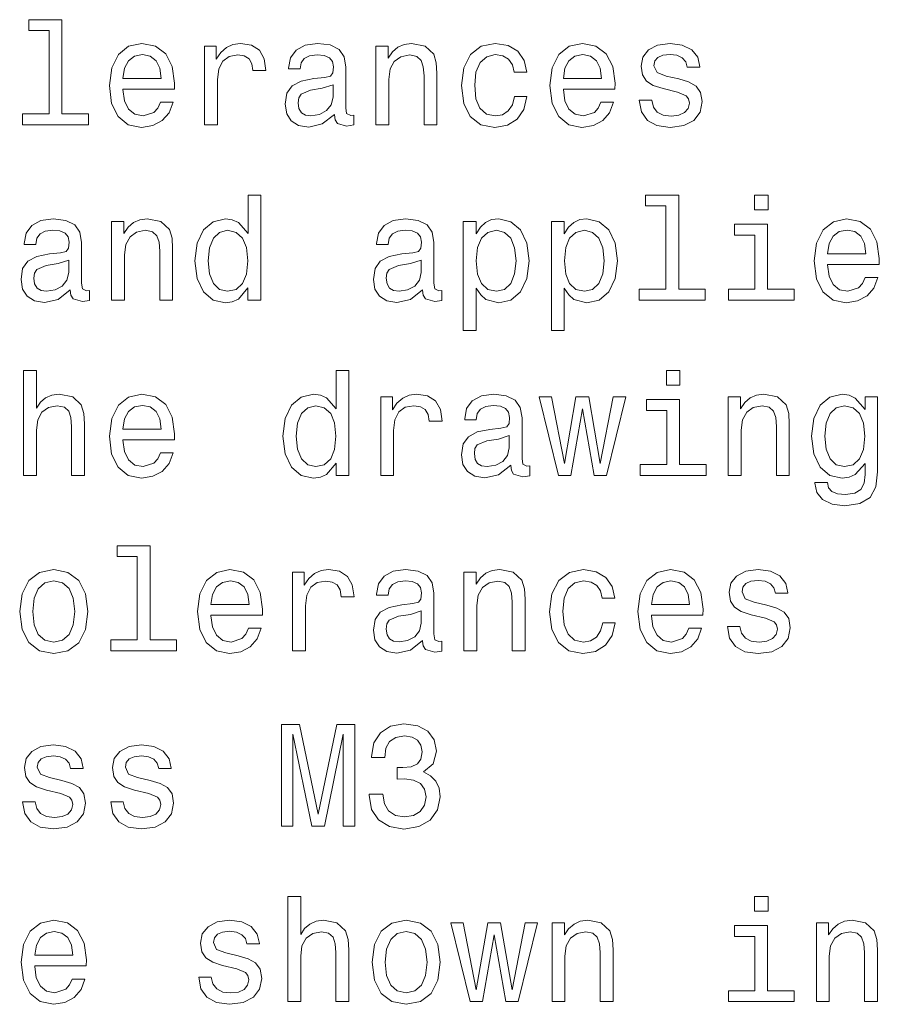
# Model space of a CAD drawing. Extents: x 0 to 420, y 0 to 297.
# Tile 18 of 28: x 268 to 285, y 25 to 44. Entities that reach past the tile are written whole.
import ezdxf

# ---------------------------------------------------------------- set-up
doc = ezdxf.new("R2010")
doc.units = 0

msp = doc.modelspace()

# ---------------------------------------------------------------- linework, layer by layer
at = {"color": 7, "lineweight": 13}
for points in [[(268.61673, 43.830692), (268.61673, 42.188042), (268.095093, 42.188042), (268.095093, 41.974785), (269.389069, 41.974785), (269.389069, 42.188042), (268.870331, 42.188042), (268.870331, 44.043949), (268.219025, 44.043949), (268.219025, 43.830692)], [(270.069183, 42.675072), (271.083588, 42.675072), (271.086456, 42.793228), (271.040344, 43.124641), (270.913544, 43.372478), (270.711823, 43.522335), (270.443817, 43.577091), (270.18158, 43.519455), (269.979828, 43.35807), (269.850159, 43.095821), (269.804047, 42.75), (269.84726, 42.395535), (269.976959, 42.136169), (270.175812, 41.974785), (270.435181, 41.920029), (270.659943, 41.957493), (270.844391, 42.055477), (270.979828, 42.211098), (271.057648, 42.418591), (270.806915, 42.418591), (270.755066, 42.303314), (270.680115, 42.216858), (270.466858, 42.147694), (270.302612, 42.179398), (270.17868, 42.280262), (270.097992, 42.444527), (270.069183, 42.666428)], [(271.677246, 41.974785), (271.930847, 41.974785), (271.930847, 42.859512), (271.956787, 43.072769), (272.034607, 43.225506), (272.161377, 43.317726), (272.331421, 43.349426), (272.458221, 43.32925), (272.553314, 43.271614), (272.610962, 43.173634), (272.631134, 43.041069), (272.887634, 43.041069), (272.853027, 43.274498), (272.757935, 43.441643), (272.599426, 43.542507), (272.383301, 43.577091), (272.236328, 43.554035), (272.109528, 43.496399), (271.997131, 43.398415), (271.907776, 43.26585), (271.907776, 43.522335), (271.677246, 43.522335)], [(274.236328, 42.176514), (274.236328, 42.16787), (274.250732, 42.069885), (274.293945, 42.000721), (274.475525, 41.945965), (274.61673, 41.969021), (274.61673, 42.164986), (274.556213, 42.156342), (274.475525, 42.193806), (274.461121, 42.309078), (274.461121, 43.110233), (274.426514, 43.314842), (274.325653, 43.458935), (274.149872, 43.545391), (273.902039, 43.577091), (273.659943, 43.542507), (273.481262, 43.444527), (273.368896, 43.291786), (273.331421, 43.090057), (273.331421, 43.072769), (273.559082, 43.072769), (273.579254, 43.193806), (273.64267, 43.280262), (273.746399, 43.332134), (273.893372, 43.352306), (274.034607, 43.337898), (274.135468, 43.29467), (274.195984, 43.219742), (274.216156, 43.115993), (274.20462, 42.994957), (274.158508, 42.934441), (274.043243, 42.905621), (273.827087, 42.882565), (273.579254, 42.830692), (273.403473, 42.738472), (273.299713, 42.594383), (273.268005, 42.381126), (273.296844, 42.190922), (273.386169, 42.049713), (273.530273, 41.960377), (273.729126, 41.928677), (273.997131, 41.989193)], [(275.05188, 41.974785), (275.305481, 41.974785), (275.305481, 42.868156), (275.331421, 43.072769), (275.415009, 43.222622), (275.544678, 43.314842), (275.71759, 43.349426), (275.855927, 43.320606), (275.942383, 43.242798), (275.985596, 43.113113), (276, 42.940201), (276, 41.974785), (276.253601, 41.974785), (276.253601, 42.992077), (276.242096, 43.196686), (276.190216, 43.366714), (276.020172, 43.522335), (275.755066, 43.577091), (275.608093, 43.556919), (275.484161, 43.502163), (275.377533, 43.409943), (275.293945, 43.286022), (275.293945, 43.522335), (275.05188, 43.522335)], [(277.772339, 43.009369), (278.023071, 43.009369), (277.971191, 43.239914), (277.84729, 43.421471), (277.654175, 43.533863), (277.403473, 43.577091), (277.126801, 43.519455), (276.916443, 43.35807), (276.783875, 43.095821), (276.737762, 42.744236), (276.781006, 42.395535), (276.910675, 42.136169), (277.115295, 41.974785), (277.394836, 41.920029), (277.64267, 41.963257), (277.835754, 42.084293), (277.968323, 42.274498), (278.02594, 42.528099), (277.783875, 42.528099), (277.740662, 42.366714), (277.659943, 42.245678), (277.544678, 42.17075), (277.403473, 42.147694), (277.227661, 42.185158), (277.100891, 42.300434), (277.023071, 42.487755), (276.997131, 42.752884), (277.023071, 43.012249), (277.10376, 43.19957), (277.233429, 43.314842), (277.403473, 43.355186), (277.553314, 43.32925), (277.66571, 43.26297), (277.740662, 43.153458)], [(278.74353, 42.675072), (279.757935, 42.675072), (279.760803, 42.793228), (279.714722, 43.124641), (279.587921, 43.372478), (279.386169, 43.522335), (279.118164, 43.577091), (278.855927, 43.519455), (278.654175, 43.35807), (278.524506, 43.095821), (278.478394, 42.75), (278.521637, 42.395535), (278.651306, 42.136169), (278.850159, 41.974785), (279.109528, 41.920029), (279.33429, 41.957493), (279.518738, 42.055477), (279.654175, 42.211098), (279.731995, 42.418591), (279.481293, 42.418591), (279.429413, 42.303314), (279.354492, 42.216858), (279.141235, 42.147694), (278.976959, 42.179398), (278.853027, 42.280262), (278.772339, 42.444527), (278.74353, 42.666428)], [(281.014435, 42.876801), (280.76947, 42.934441), (280.587921, 43.000721), (280.527405, 43.136169), (280.544678, 43.23127), (280.605194, 43.300434), (280.703186, 43.343662), (280.844391, 43.36095), (280.979828, 43.343662), (281.086456, 43.291786), (281.15564, 43.213978), (281.184448, 43.110233), (281.432281, 43.110233), (281.432281, 43.115993), (281.389069, 43.303314), (281.270905, 43.450291), (281.086456, 43.542507), (280.844391, 43.577091), (280.599426, 43.542507), (280.420776, 43.447407), (280.30838, 43.306198), (280.273804, 43.127522), (280.299713, 42.954613), (280.380432, 42.833576), (280.51297, 42.74712), (280.706055, 42.6866), (280.988495, 42.617435), (281.161407, 42.545391), (281.20752, 42.487755), (281.224792, 42.401299), (281.198853, 42.29467), (281.1297, 42.213978), (281.017303, 42.162106), (280.867432, 42.144814), (280.708954, 42.162106), (280.593689, 42.222622), (280.515869, 42.320606), (280.484161, 42.456055), (280.239197, 42.456055), (280.279541, 42.225506), (280.397705, 42.058357), (280.585022, 41.957493), (280.844391, 41.920029), (281.115295, 41.957493), (281.314148, 42.058357), (281.435181, 42.219742), (281.478394, 42.430115), (281.446686, 42.611671), (281.357361, 42.735592), (281.210388, 42.816284)], [(270.069183, 42.888329), (270.100861, 43.087177), (270.17868, 43.23415), (270.296844, 43.323486), (270.452454, 43.355186), (270.605194, 43.323486), (270.723358, 43.23415), (270.79541, 43.087177), (270.82135, 42.888329)], [(278.74353, 42.888329), (278.775238, 43.087177), (278.853027, 43.23415), (278.971191, 43.323486), (279.126801, 43.355186), (279.279541, 43.323486), (279.397705, 43.23415), (279.469757, 43.087177), (279.495697, 42.888329)], [(274.20752, 42.516571), (274.172913, 42.366714), (274.080688, 42.251442), (273.942383, 42.176514), (273.772339, 42.150578), (273.662842, 42.164986), (273.585022, 42.211098), (273.536041, 42.291786), (273.521637, 42.404179), (273.533142, 42.505043), (273.579254, 42.577091), (273.763702, 42.657784), (273.997131, 42.692364), (274.20752, 42.761528)], [(272.533142, 38.758648), (272.533142, 38.519455), (272.786743, 38.519455), (272.786743, 40.588619), (272.536041, 40.588619), (272.536041, 39.830692), (272.342957, 40.049713), (272.224792, 40.101589), (272.089355, 40.121761), (271.844391, 40.064125), (271.654175, 39.90274), (271.530273, 39.643375), (271.48703, 39.29467), (271.530273, 38.945969), (271.654175, 38.68372), (271.844391, 38.519455), (272.089355, 38.464699), (272.224792, 38.484875), (272.345825, 38.536747)], [(280.760803, 40.375362), (280.760803, 38.732712), (280.239197, 38.732712), (280.239197, 38.519455), (281.533142, 38.519455), (281.533142, 38.732712), (281.014435, 38.732712), (281.014435, 40.588619), (280.363129, 40.588619), (280.363129, 40.375362)], [(282.775238, 40.588619), (282.507202, 40.588619), (282.507202, 40.300434), (282.775238, 40.300434)], [(269.031708, 38.721184), (269.031708, 38.71254), (269.046112, 38.614555), (269.089355, 38.545391), (269.270905, 38.490635), (269.412109, 38.513691), (269.412109, 38.709656), (269.351593, 38.701012), (269.270905, 38.738476), (269.2565, 38.853748), (269.2565, 39.654903), (269.221924, 39.859512), (269.121033, 40.003605), (268.945251, 40.090061), (268.697418, 40.121761), (268.455353, 40.087177), (268.276672, 39.989197), (268.164276, 39.836456), (268.126801, 39.634727), (268.126801, 39.617439), (268.354492, 39.617439), (268.374634, 39.738476), (268.438049, 39.824932), (268.541809, 39.876804), (268.688782, 39.896976), (268.829987, 39.882568), (268.930847, 39.83934), (268.991364, 39.764412), (269.011536, 39.660664), (269, 39.539627), (268.953888, 39.479111), (268.838623, 39.450291), (268.622498, 39.427235), (268.374634, 39.375362), (268.198853, 39.283142), (268.095093, 39.139053), (268.063416, 38.925797), (268.092224, 38.735592), (268.18158, 38.594383), (268.325653, 38.505047), (268.524506, 38.473347), (268.792511, 38.533863)], [(269.84726, 38.519455), (270.100861, 38.519455), (270.100861, 39.412827), (270.126801, 39.617439), (270.210388, 39.767292), (270.340057, 39.859512), (270.51297, 39.894096), (270.651306, 39.865276), (270.737762, 39.787468), (270.781006, 39.657784), (270.79541, 39.484871), (270.79541, 38.519455), (271.049011, 38.519455), (271.049011, 39.536747), (271.037476, 39.741356), (270.985596, 39.911385), (270.815582, 40.067005), (270.550446, 40.121761), (270.403473, 40.101589), (270.279541, 40.046833), (270.172913, 39.954613), (270.089355, 39.830692), (270.089355, 40.067005), (269.84726, 40.067005)], [(275.971191, 38.721184), (275.971191, 38.71254), (275.985596, 38.614555), (276.028839, 38.545391), (276.210388, 38.490635), (276.351593, 38.513691), (276.351593, 38.709656), (276.291077, 38.701012), (276.210388, 38.738476), (276.195984, 38.853748), (276.195984, 39.654903), (276.161377, 39.859512), (276.060516, 40.003605), (275.884735, 40.090061), (275.636902, 40.121761), (275.394836, 40.087177), (275.216156, 39.989197), (275.10376, 39.836456), (275.066284, 39.634727), (275.066284, 39.617439), (275.293945, 39.617439), (275.314148, 39.738476), (275.377533, 39.824932), (275.481262, 39.876804), (275.628265, 39.896976), (275.76947, 39.882568), (275.870331, 39.83934), (275.930847, 39.764412), (275.951019, 39.660664), (275.939484, 39.539627), (275.893372, 39.479111), (275.778107, 39.450291), (275.561981, 39.427235), (275.314148, 39.375362), (275.138336, 39.283142), (275.034607, 39.139053), (275.002899, 38.925797), (275.031708, 38.735592), (275.121033, 38.594383), (275.265137, 38.505047), (275.463989, 38.473347), (275.731995, 38.533863)], [(277.02594, 39.827812), (277.02594, 40.067005), (276.772339, 40.067005), (276.772339, 37.920033), (277.02594, 37.920033), (277.02594, 38.755768), (277.115295, 38.620319), (277.216156, 38.530983), (277.469757, 38.464699), (277.711823, 38.519455), (277.902039, 38.68372), (278.02594, 38.943085), (278.072052, 39.29467), (278.02594, 39.643375), (277.902039, 39.90274), (277.711823, 40.064125), (277.469757, 40.121761), (277.331421, 40.104469), (277.213257, 40.049713), (277.112396, 39.957497)], [(278.760803, 39.827812), (278.760803, 40.067005), (278.507202, 40.067005), (278.507202, 37.920033), (278.760803, 37.920033), (278.760803, 38.755768), (278.850159, 38.620319), (278.951019, 38.530983), (279.20462, 38.464699), (279.446686, 38.519455), (279.636902, 38.68372), (279.760803, 38.943085), (279.806915, 39.29467), (279.760803, 39.643375), (279.636902, 39.90274), (279.446686, 40.064125), (279.20462, 40.121761), (279.066284, 40.104469), (278.948151, 40.049713), (278.84729, 39.957497)], [(282.766571, 38.732712), (282.766571, 40.015133), (282.115295, 40.015133), (282.115295, 39.798992), (282.51297, 39.798992), (282.51297, 38.732712), (281.994263, 38.732712), (281.994263, 38.519455), (283.291077, 38.519455), (283.291077, 38.732712)], [(283.948151, 39.219742), (284.962555, 39.219742), (284.965424, 39.337898), (284.919312, 39.669312), (284.792511, 39.917149), (284.59079, 40.067005), (284.322784, 40.121761), (284.060547, 40.064125), (283.858795, 39.90274), (283.729126, 39.640491), (283.683014, 39.29467), (283.726227, 38.940205), (283.855927, 38.68084), (284.054779, 38.519455), (284.314148, 38.464699), (284.53891, 38.502163), (284.723358, 38.600147), (284.858795, 38.755768), (284.936615, 38.963261), (284.685883, 38.963261), (284.634033, 38.847984), (284.559082, 38.761528), (284.345825, 38.692364), (284.18158, 38.724068), (284.057648, 38.824932), (283.976959, 38.989197), (283.948151, 39.211098)], [(272.132568, 39.894096), (272.299713, 39.853748), (272.426514, 39.741356), (272.501465, 39.554039), (272.530273, 39.29467), (272.501465, 39.032425), (272.426514, 38.845104), (272.299713, 38.729828), (272.132568, 38.692364), (271.97406, 38.729828), (271.853027, 38.845104), (271.772339, 39.035305), (271.746399, 39.29467), (271.772339, 39.551155), (271.853027, 39.738476), (271.97406, 39.853748)], [(277.426514, 38.692364), (277.2565, 38.729828), (277.132568, 38.845104), (277.054779, 39.032425), (277.028839, 39.29467), (277.054779, 39.554039), (277.132568, 39.741356), (277.2565, 39.853748), (277.426514, 39.894096), (277.582153, 39.853748), (277.706055, 39.738476), (277.783875, 39.551155), (277.812683, 39.29467), (277.783875, 39.035305), (277.706055, 38.845104), (277.582153, 38.729828)], [(279.161407, 38.692364), (278.991364, 38.729828), (278.867432, 38.845104), (278.789642, 39.032425), (278.763702, 39.29467), (278.789642, 39.554039), (278.867432, 39.741356), (278.991364, 39.853748), (279.161407, 39.894096), (279.317017, 39.853748), (279.440918, 39.738476), (279.518738, 39.551155), (279.547546, 39.29467), (279.518738, 39.035305), (279.440918, 38.845104), (279.317017, 38.729828)], [(283.948151, 39.432999), (283.979828, 39.631847), (284.057648, 39.77882), (284.175812, 39.868156), (284.331421, 39.899857), (284.484161, 39.868156), (284.602325, 39.77882), (284.674377, 39.631847), (284.700317, 39.432999)], [(269.002899, 39.061241), (268.968323, 38.911385), (268.876099, 38.796112), (268.737762, 38.721184), (268.567719, 38.695248), (268.458221, 38.709656), (268.380402, 38.755768), (268.331421, 38.836456), (268.317017, 38.948849), (268.328552, 39.049713), (268.374634, 39.121761), (268.559082, 39.202454), (268.792511, 39.237034), (269.002899, 39.306198)], [(275.942383, 39.061241), (275.907776, 38.911385), (275.815582, 38.796112), (275.677246, 38.721184), (275.507202, 38.695248), (275.397705, 38.709656), (275.319885, 38.755768), (275.270905, 38.836456), (275.2565, 38.948849), (275.268005, 39.049713), (275.314148, 39.121761), (275.498566, 39.202454), (275.731995, 39.237034), (275.942383, 39.306198)], [(268.112396, 35.064121), (268.365997, 35.064121), (268.365997, 35.957493), (268.391937, 36.162106), (268.475525, 36.311958), (268.605194, 36.404179), (268.778107, 36.438763), (268.916443, 36.409943), (269.002899, 36.332134), (269.046112, 36.20245), (269.060516, 36.029541), (269.060516, 35.064121), (269.314117, 35.064121), (269.314117, 36.081413), (269.302612, 36.286022), (269.250732, 36.456051), (269.080688, 36.611671), (268.815582, 36.666428), (268.671478, 36.646255), (268.547546, 36.591499), (268.443817, 36.505043), (268.365997, 36.386887), (268.365997, 37.133286), (268.112396, 37.133286)], [(274.268005, 35.303314), (274.268005, 35.064121), (274.521637, 35.064121), (274.521637, 37.133286), (274.270905, 37.133286), (274.270905, 36.375359), (274.07782, 36.594379), (273.959656, 36.646255), (273.824219, 36.666428), (273.579254, 36.608791), (273.389069, 36.447407), (273.265137, 36.188042), (273.221924, 35.839336), (273.265137, 35.490635), (273.389069, 35.228386), (273.579254, 35.064121), (273.824219, 35.009365), (273.959656, 35.029541), (274.080688, 35.081413)], [(281.040344, 37.133286), (280.772339, 37.133286), (280.772339, 36.8451), (281.040344, 36.8451)], [(270.069183, 35.764408), (271.083588, 35.764408), (271.086456, 35.882565), (271.040344, 36.213978), (270.913544, 36.461815), (270.711823, 36.611671), (270.443817, 36.666428), (270.18158, 36.608791), (269.979828, 36.447407), (269.850159, 36.185158), (269.804047, 35.839336), (269.84726, 35.484871), (269.976959, 35.225506), (270.175812, 35.064121), (270.435181, 35.009365), (270.659943, 35.046829), (270.844391, 35.144814), (270.979828, 35.300434), (271.057648, 35.507927), (270.806915, 35.507927), (270.755066, 35.392651), (270.680115, 35.306194), (270.466858, 35.23703), (270.302612, 35.268734), (270.17868, 35.369598), (270.097992, 35.533863), (270.069183, 35.755764)], [(275.146973, 35.064121), (275.400574, 35.064121), (275.400574, 35.948849), (275.426514, 36.162106), (275.504333, 36.314842), (275.631134, 36.407063), (275.801147, 36.438763), (275.927979, 36.418587), (276.023071, 36.36095), (276.080688, 36.26297), (276.100891, 36.130405), (276.357361, 36.130405), (276.322784, 36.363834), (276.227661, 36.530979), (276.069183, 36.631844), (275.853027, 36.666428), (275.706055, 36.643372), (275.579254, 36.585735), (275.466858, 36.487751), (275.377533, 36.355186), (275.377533, 36.611671), (275.146973, 36.611671)], [(277.706055, 35.26585), (277.706055, 35.257206), (277.720459, 35.159222), (277.763702, 35.090057), (277.945251, 35.035301), (278.086456, 35.058357), (278.086456, 35.254322), (278.02594, 35.245678), (277.945251, 35.283142), (277.930847, 35.398415), (277.930847, 36.19957), (277.896271, 36.404179), (277.79541, 36.548271), (277.619598, 36.634727), (277.371765, 36.666428), (277.1297, 36.631844), (276.951019, 36.533863), (276.838623, 36.381123), (276.801147, 36.179394), (276.801147, 36.162106), (277.028839, 36.162106), (277.049011, 36.283142), (277.112396, 36.369598), (277.216156, 36.421471), (277.363129, 36.441643), (277.504333, 36.427235), (277.605194, 36.384007), (277.66571, 36.309078), (277.685883, 36.20533), (277.674377, 36.084293), (277.628265, 36.023777), (277.51297, 35.994957), (277.296844, 35.971901), (277.049011, 35.920029), (276.873199, 35.827808), (276.76947, 35.68372), (276.737762, 35.470463), (276.766571, 35.280258), (276.855927, 35.13905), (277, 35.049713), (277.198853, 35.018013), (277.466858, 35.078529)], [(278.887634, 35.064121), (279.118164, 36.378242), (279.348724, 35.064121), (279.59079, 35.064121), (279.971191, 36.611671), (279.726227, 36.611671), (279.469757, 35.29755), (279.242096, 36.611671), (278.991364, 36.611671), (278.763702, 35.29755), (278.507202, 36.611671), (278.265137, 36.611671), (278.645538, 35.064121)], [(281.031708, 35.277378), (281.031708, 36.559799), (280.380432, 36.559799), (280.380432, 36.343658), (280.778107, 36.343658), (280.778107, 35.277378), (280.259369, 35.277378), (280.259369, 35.064121), (281.556213, 35.064121), (281.556213, 35.277378)], [(281.991364, 35.064121), (282.244965, 35.064121), (282.244965, 35.957493), (282.270905, 36.162106), (282.354492, 36.311958), (282.484161, 36.404179), (282.657074, 36.438763), (282.79541, 36.409943), (282.881866, 36.332134), (282.925079, 36.20245), (282.939484, 36.029541), (282.939484, 35.064121), (283.193085, 35.064121), (283.193085, 36.081413), (283.18158, 36.286022), (283.1297, 36.456051), (282.959656, 36.611671), (282.69455, 36.666428), (282.547546, 36.646255), (282.423645, 36.591499), (282.317017, 36.499279), (282.233459, 36.375359), (282.233459, 36.611671), (281.991364, 36.611671)], [(284.930847, 35.133286), (284.930847, 36.611671), (284.688782, 36.611671), (284.688782, 36.36095), (284.489929, 36.588615), (284.368896, 36.646255), (284.233459, 36.666428), (283.988495, 36.608791), (283.798279, 36.447407), (283.674377, 36.188042), (283.631134, 35.839336), (283.674377, 35.487751), (283.798279, 35.228386), (283.988495, 35.064121), (284.233459, 35.009365), (284.371765, 35.029541), (284.487061, 35.081413), (284.688782, 35.300434), (284.688782, 35.081413), (284.66571, 34.908501), (284.602325, 34.784584), (284.481293, 34.712536), (284.299713, 34.6866), (284.141235, 34.703892), (284.028839, 34.74712), (283.962555, 34.822048), (283.942383, 34.922913), (283.697418, 34.922913), (283.697418, 34.911385), (283.734894, 34.726944), (283.850159, 34.588615), (284.034607, 34.499279), (284.285309, 34.467579), (284.585022, 34.510807), (284.783875, 34.631844), (284.896271, 34.84222)], [(270.069183, 35.977665), (270.100861, 36.176514), (270.17868, 36.323486), (270.296844, 36.412823), (270.452454, 36.444523), (270.605194, 36.412823), (270.723358, 36.323486), (270.79541, 36.176514), (270.82135, 35.977665)], [(273.867432, 36.438763), (274.034607, 36.398415), (274.161377, 36.286022), (274.236328, 36.098701), (274.265137, 35.839336), (274.236328, 35.577091), (274.161377, 35.389771), (274.034607, 35.274494), (273.867432, 35.23703), (273.708954, 35.274494), (273.587891, 35.389771), (273.507202, 35.579971), (273.481262, 35.839336), (273.507202, 36.095821), (273.587891, 36.283142), (273.708954, 36.398415)], [(283.893372, 35.839336), (283.919312, 36.095821), (283.997131, 36.286022), (284.118164, 36.398415), (284.279541, 36.438763), (284.449585, 36.398415), (284.576385, 36.286022), (284.654205, 36.095821), (284.683014, 35.839336), (284.654205, 35.577091), (284.576385, 35.389771), (284.449585, 35.274494), (284.279541, 35.23703), (284.118164, 35.274494), (283.997131, 35.389771), (283.919312, 35.579971)], [(277.677246, 35.605907), (277.64267, 35.456051), (277.550446, 35.340778), (277.412109, 35.26585), (277.242096, 35.239914), (277.132568, 35.254322), (277.054779, 35.300434), (277.005768, 35.381123), (276.991364, 35.493515), (277.002899, 35.594379), (277.049011, 35.666428), (277.233429, 35.74712), (277.466858, 35.7817), (277.677246, 35.850864)], [(270.351593, 33.464699), (270.351593, 31.822048), (269.829987, 31.822048), (269.829987, 31.608791), (271.123932, 31.608791), (271.123932, 31.822048), (270.605194, 31.822048), (270.605194, 33.677956), (269.953888, 33.677956), (269.953888, 33.464699)], [(268.037476, 32.381126), (268.083588, 32.029541), (268.216156, 31.770174), (268.426514, 31.608791), (268.708954, 31.554037), (268.988464, 31.608791), (269.198853, 31.767292), (269.331421, 32.026657), (269.380402, 32.381126), (269.331421, 32.732712), (269.198853, 32.994957), (268.988464, 33.153461), (268.708954, 33.211098), (268.426514, 33.153461), (268.216156, 32.992077), (268.083588, 32.732712)], [(271.804047, 32.309078), (272.818451, 32.309078), (272.82135, 32.427235), (272.775238, 32.758648), (272.648438, 33.006485), (272.446686, 33.156342), (272.17868, 33.211098), (271.916443, 33.153461), (271.714722, 32.992077), (271.585022, 32.729828), (271.53891, 32.384007), (271.582153, 32.029541), (271.711823, 31.770174), (271.910675, 31.608791), (272.170044, 31.554037), (272.394836, 31.591501), (272.579254, 31.689484), (272.714722, 31.845102), (272.792511, 32.052597), (272.541809, 32.052597), (272.489929, 31.937321), (272.414978, 31.850866), (272.201752, 31.781702), (272.037476, 31.813402), (271.913544, 31.914267), (271.832855, 32.078533), (271.804047, 32.300434)], [(273.412109, 31.608791), (273.66571, 31.608791), (273.66571, 32.493519), (273.69165, 32.706776), (273.76947, 32.859512), (273.896271, 32.951733), (274.066284, 32.983433), (274.193085, 32.963257), (274.288208, 32.905621), (274.345825, 32.80764), (274.365997, 32.675076), (274.622498, 32.675076), (274.587891, 32.908504), (274.492798, 33.075649), (274.33429, 33.176514), (274.118164, 33.211098), (273.971191, 33.188042), (273.844391, 33.130405), (273.731995, 33.032421), (273.64267, 32.899857), (273.64267, 33.156342), (273.412109, 33.156342)], [(275.971191, 31.81052), (275.971191, 31.801874), (275.985596, 31.703892), (276.028839, 31.634727), (276.210388, 31.579973), (276.351593, 31.603027), (276.351593, 31.798992), (276.291077, 31.790348), (276.210388, 31.827812), (276.195984, 31.943085), (276.195984, 32.74424), (276.161377, 32.948849), (276.060516, 33.092941), (275.884735, 33.179398), (275.636902, 33.211098), (275.394836, 33.176514), (275.216156, 33.078533), (275.10376, 32.925793), (275.066284, 32.724064), (275.066284, 32.706776), (275.293945, 32.706776), (275.314148, 32.827812), (275.377533, 32.914268), (275.481262, 32.966141), (275.628265, 32.986313), (275.76947, 32.971905), (275.870331, 32.928677), (275.930847, 32.853748), (275.951019, 32.75), (275.939484, 32.628963), (275.893372, 32.568447), (275.778107, 32.539627), (275.561981, 32.516571), (275.314148, 32.464699), (275.138336, 32.372478), (275.034607, 32.22839), (275.002899, 32.015133), (275.031708, 31.82493), (275.121033, 31.68372), (275.265137, 31.594381), (275.463989, 31.562681), (275.731995, 31.623201)], [(276.786743, 31.608791), (277.040344, 31.608791), (277.040344, 32.502163), (277.066284, 32.706776), (277.149872, 32.856628), (277.279541, 32.948849), (277.452454, 32.983433), (277.59079, 32.954613), (277.677246, 32.876804), (277.720459, 32.74712), (277.734894, 32.574211), (277.734894, 31.608791), (277.988495, 31.608791), (277.988495, 32.626083), (277.976959, 32.830692), (277.925079, 33.000721), (277.755066, 33.156342), (277.489929, 33.211098), (277.342957, 33.190926), (277.219025, 33.136169), (277.112396, 33.043949), (277.028839, 32.920029), (277.028839, 33.156342), (276.786743, 33.156342)], [(279.507202, 32.643372), (279.757935, 32.643372), (279.706055, 32.87392), (279.582153, 33.055477), (279.389069, 33.16787), (279.138336, 33.211098), (278.861694, 33.153461), (278.651306, 32.992077), (278.518738, 32.729828), (278.472626, 32.378242), (278.515869, 32.029541), (278.645538, 31.770174), (278.850159, 31.608791), (279.1297, 31.554037), (279.377533, 31.597263), (279.570618, 31.718302), (279.703186, 31.908503), (279.760803, 32.162106), (279.518738, 32.162106), (279.475525, 32.000721), (279.394836, 31.879684), (279.279541, 31.804756), (279.138336, 31.781702), (278.962555, 31.819166), (278.835754, 31.934441), (278.757935, 32.121761), (278.731995, 32.38689), (278.757935, 32.646255), (278.838623, 32.833576), (278.968323, 32.948849), (279.138336, 32.989193), (279.288208, 32.963257), (279.400574, 32.896976), (279.475525, 32.787464)], [(280.478394, 32.309078), (281.492798, 32.309078), (281.495697, 32.427235), (281.449585, 32.758648), (281.322784, 33.006485), (281.121063, 33.156342), (280.853027, 33.211098), (280.59079, 33.153461), (280.389069, 32.992077), (280.259369, 32.729828), (280.213257, 32.384007), (280.2565, 32.029541), (280.386169, 31.770174), (280.585022, 31.608791), (280.844391, 31.554037), (281.069183, 31.591501), (281.253601, 31.689484), (281.389069, 31.845102), (281.466858, 32.052597), (281.216156, 32.052597), (281.164276, 31.937321), (281.089355, 31.850866), (280.876099, 31.781702), (280.711823, 31.813402), (280.587921, 31.914267), (280.507202, 32.078533), (280.478394, 32.300434)], [(282.749298, 32.510807), (282.504333, 32.568447), (282.322784, 32.634727), (282.262268, 32.770176), (282.279541, 32.865276), (282.340088, 32.934441), (282.438049, 32.977669), (282.579254, 32.994957), (282.714722, 32.977669), (282.82135, 32.925793), (282.890503, 32.847984), (282.919312, 32.74424), (283.167175, 32.74424), (283.167175, 32.75), (283.123932, 32.937321), (283.005768, 33.084297), (282.82135, 33.176514), (282.579254, 33.211098), (282.33432, 33.176514), (282.15564, 33.081413), (282.043243, 32.940205), (282.008667, 32.761528), (282.034607, 32.588619), (282.115295, 32.467583), (282.247864, 32.381126), (282.440948, 32.320606), (282.723358, 32.251442), (282.896271, 32.179398), (282.942383, 32.121761), (282.959656, 32.035305), (282.933716, 31.928677), (282.864563, 31.847984), (282.752167, 31.796112), (282.602325, 31.77882), (282.443817, 31.796112), (282.328552, 31.85663), (282.250732, 31.954613), (282.219025, 32.090061), (281.97406, 32.090061), (282.014435, 31.859512), (282.132568, 31.692366), (282.319885, 31.591501), (282.579254, 31.554037), (282.850159, 31.591501), (283.049011, 31.692366), (283.170044, 31.853748), (283.213257, 32.064121), (283.18158, 32.245678), (283.092224, 32.369598), (282.945251, 32.450291)], [(268.296844, 32.384007), (268.322784, 32.643372), (268.403473, 32.830692), (268.533142, 32.945969), (268.708954, 32.986313), (268.881836, 32.945969), (269.011536, 32.833576), (269.092224, 32.643372), (269.121033, 32.384007), (269.092224, 32.121761), (269.011536, 31.931559), (268.881836, 31.816284), (268.708954, 31.77882), (268.533142, 31.816284), (268.403473, 31.931559), (268.322784, 32.121761)], [(271.804047, 32.522335), (271.835754, 32.721184), (271.913544, 32.868156), (272.031708, 32.957493), (272.187317, 32.989193), (272.340057, 32.957493), (272.458221, 32.868156), (272.530273, 32.721184), (272.556213, 32.522335)], [(280.478394, 32.522335), (280.510101, 32.721184), (280.587921, 32.868156), (280.706055, 32.957493), (280.861694, 32.989193), (281.014435, 32.957493), (281.132568, 32.868156), (281.20462, 32.721184), (281.23056, 32.522335)], [(275.942383, 32.150578), (275.907776, 32.000721), (275.815582, 31.885448), (275.677246, 31.81052), (275.507202, 31.784584), (275.397705, 31.798992), (275.319885, 31.845102), (275.270905, 31.925795), (275.2565, 32.038185), (275.268005, 32.13905), (275.314148, 32.211098), (275.498566, 32.29179), (275.731995, 32.32637), (275.942383, 32.395535)], [(273.193085, 28.15346), (273.415009, 28.15346), (273.415009, 29.969021), (273.789642, 28.15346), (274.037476, 28.15346), (274.409241, 29.969021), (274.409241, 28.15346), (274.634003, 28.15346), (274.634003, 30.15346), (274.28244, 30.15346), (273.913544, 28.389771), (273.547546, 30.15346), (273.193085, 30.15346)], [(274.922211, 28.781702), (274.922211, 28.761528), (274.968323, 28.484871), (275.10376, 28.277378), (275.317017, 28.144814), (275.599426, 28.095823), (275.899139, 28.144814), (276.123932, 28.271616), (276.268005, 28.473345), (276.319885, 28.73271), (276.296844, 28.902739), (276.233429, 29.041067), (276.1297, 29.147696), (275.991364, 29.225506), (276.17868, 29.381124), (276.244965, 29.628963), (276.201752, 29.853748), (276.07782, 30.023777), (275.876099, 30.130405), (275.599426, 30.16787), (275.340057, 30.121759), (275.141235, 29.994959), (275.011536, 29.793228), (274.968323, 29.525217), (274.968323, 29.505045), (275.224792, 29.505045), (275.247864, 29.689482), (275.322784, 29.822048), (275.443817, 29.902739), (275.613831, 29.931557), (275.763702, 29.908503), (275.873199, 29.847984), (275.939484, 29.750002), (275.965424, 29.617435), (275.939484, 29.476227), (275.870331, 29.381124), (275.749298, 29.323488), (275.585022, 29.306198), (275.472626, 29.309078), (275.472626, 29.081413), (275.613831, 29.087177), (275.79541, 29.061241), (275.930847, 28.992077), (276.011536, 28.879684), (276.040344, 28.73271), (276.008667, 28.565563), (275.925079, 28.441645), (275.792511, 28.363834), (275.61673, 28.337898), (275.435181, 28.366716), (275.302612, 28.453171), (275.219025, 28.591499), (275.187317, 28.781702)], [(268.870331, 29.055477), (268.625366, 29.113113), (268.443817, 29.179396), (268.383301, 29.314842), (268.400574, 29.409945), (268.461121, 29.479109), (268.559082, 29.522335), (268.700287, 29.539627), (268.835754, 29.522335), (268.942383, 29.470463), (269.011536, 29.392653), (269.040344, 29.288906), (269.288208, 29.288906), (269.288208, 29.29467), (269.244965, 29.481989), (269.126801, 29.628963), (268.942383, 29.721184), (268.700287, 29.755764), (268.455353, 29.721184), (268.276672, 29.626081), (268.164276, 29.484871), (268.1297, 29.306198), (268.15564, 29.133287), (268.236328, 29.012249), (268.368896, 28.925795), (268.561981, 28.865274), (268.844391, 28.79611), (269.017303, 28.724064), (269.063416, 28.666428), (269.080688, 28.579973), (269.054749, 28.473345), (268.985596, 28.392653), (268.873199, 28.34078), (268.723358, 28.323488), (268.56485, 28.34078), (268.449585, 28.401299), (268.371765, 28.499281), (268.340057, 28.634727), (268.095093, 28.634727), (268.135468, 28.404181), (268.253601, 28.237034), (268.440918, 28.136169), (268.700287, 28.098705), (268.971191, 28.136169), (269.170044, 28.237034), (269.291077, 28.398417), (269.33429, 28.608791), (269.302612, 28.790348), (269.213257, 28.914267), (269.066284, 28.994959)], [(270.605194, 29.055477), (270.360229, 29.113113), (270.17868, 29.179396), (270.118164, 29.314842), (270.135468, 29.409945), (270.195984, 29.479109), (270.293945, 29.522335), (270.435181, 29.539627), (270.570618, 29.522335), (270.677246, 29.470463), (270.746399, 29.392653), (270.775238, 29.288906), (271.023071, 29.288906), (271.023071, 29.29467), (270.979828, 29.481989), (270.861694, 29.628963), (270.677246, 29.721184), (270.435181, 29.755764), (270.190216, 29.721184), (270.011536, 29.626081), (269.899139, 29.484871), (269.864563, 29.306198), (269.890503, 29.133287), (269.971191, 29.012249), (270.10376, 28.925795), (270.296844, 28.865274), (270.579254, 28.79611), (270.752167, 28.724064), (270.798279, 28.666428), (270.815582, 28.579973), (270.789642, 28.473345), (270.720459, 28.392653), (270.608093, 28.34078), (270.458221, 28.323488), (270.299713, 28.34078), (270.184448, 28.401299), (270.106628, 28.499281), (270.074951, 28.634727), (269.829987, 28.634727), (269.870331, 28.404181), (269.988495, 28.237034), (270.175812, 28.136169), (270.435181, 28.098705), (270.706055, 28.136169), (270.904907, 28.237034), (271.02594, 28.398417), (271.069183, 28.608791), (271.037476, 28.790348), (270.94812, 28.914267), (270.801147, 28.994959)], [(273.317017, 24.698128), (273.570618, 24.698128), (273.570618, 25.591499), (273.596558, 25.79611), (273.680115, 25.945967), (273.809814, 26.038185), (273.982727, 26.072767), (274.121033, 26.043949), (274.20752, 25.966139), (274.250732, 25.836456), (274.265137, 25.663546), (274.265137, 24.698128), (274.518738, 24.698128), (274.518738, 25.71542), (274.507202, 25.920031), (274.455353, 26.090059), (274.285309, 26.245678), (274.020172, 26.300434), (273.876099, 26.28026), (273.752167, 26.225506), (273.648438, 26.13905), (273.570618, 26.020895), (273.570618, 26.767292), (273.317017, 26.767292)], [(282.775238, 26.767292), (282.507202, 26.767292), (282.507202, 26.479107), (282.775238, 26.479107)], [(268.33429, 25.398417), (269.348724, 25.398417), (269.351593, 25.516571), (269.305481, 25.847984), (269.17868, 26.095821), (268.976959, 26.245678), (268.708954, 26.300434), (268.446686, 26.242796), (268.244965, 26.081413), (268.115295, 25.819164), (268.069183, 25.473343), (268.112396, 25.118877), (268.242096, 24.85951), (268.440918, 24.698128), (268.700287, 24.643373), (268.925079, 24.680838), (269.109528, 24.77882), (269.244965, 24.934439), (269.322784, 25.141932), (269.072052, 25.141932), (269.020172, 25.026657), (268.945251, 24.940203), (268.731995, 24.871038), (268.567719, 24.902739), (268.443817, 25.003603), (268.363129, 25.167868), (268.33429, 25.389771)], [(272.340057, 25.600145), (272.095123, 25.657782), (271.913544, 25.724064), (271.853027, 25.85951), (271.870331, 25.954613), (271.930847, 26.023777), (272.028839, 26.067003), (272.170044, 26.084295), (272.305481, 26.067003), (272.412109, 26.015131), (272.481262, 25.937321), (272.510101, 25.833574), (272.757935, 25.833574), (272.757935, 25.839338), (272.714722, 26.026657), (272.596558, 26.173632), (272.412109, 26.26585), (272.170044, 26.300434), (271.925079, 26.26585), (271.746399, 26.17075), (271.634003, 26.029539), (271.599426, 25.850866), (271.625366, 25.677956), (271.706055, 25.556917), (271.838623, 25.470463), (272.031708, 25.409943), (272.314117, 25.340778), (272.48703, 25.268732), (272.533142, 25.211096), (272.550446, 25.124641), (272.524506, 25.018013), (272.455353, 24.937321), (272.342957, 24.885448), (272.193085, 24.868156), (272.034607, 24.885448), (271.919312, 24.945967), (271.841492, 25.043949), (271.809814, 25.179396), (271.56485, 25.179396), (271.605194, 24.948849), (271.723358, 24.781702), (271.910675, 24.680838), (272.170044, 24.643373), (272.440918, 24.680838), (272.639771, 24.781702), (272.760803, 24.943085), (272.804047, 25.15346), (272.772339, 25.335016), (272.683014, 25.458935), (272.536041, 25.539627)], [(274.976959, 25.470463), (275.023071, 25.118877), (275.15564, 24.85951), (275.365997, 24.698128), (275.648438, 24.643373), (275.927979, 24.698128), (276.138336, 24.856628), (276.270905, 25.115995), (276.319885, 25.470463), (276.270905, 25.822046), (276.138336, 26.084295), (275.927979, 26.242796), (275.648438, 26.300434), (275.365997, 26.242796), (275.15564, 26.081413), (275.023071, 25.822046)], [(277.15274, 24.698128), (277.383301, 26.012249), (277.613831, 24.698128), (277.855927, 24.698128), (278.236328, 26.245678), (277.991364, 26.245678), (277.734894, 24.931557), (277.507202, 26.245678), (277.2565, 26.245678), (277.028839, 24.931557), (276.772339, 26.245678), (276.530273, 26.245678), (276.910675, 24.698128)], [(278.521637, 24.698128), (278.775238, 24.698128), (278.775238, 25.591499), (278.801178, 25.79611), (278.884735, 25.945967), (279.014404, 26.038185), (279.187317, 26.072767), (279.325653, 26.043949), (279.412109, 25.966139), (279.455353, 25.836456), (279.469757, 25.663546), (279.469757, 24.698128), (279.723358, 24.698128), (279.723358, 25.71542), (279.711823, 25.920031), (279.659943, 26.090059), (279.489929, 26.245678), (279.224792, 26.300434), (279.07782, 26.28026), (278.953918, 26.225506), (278.84729, 26.133286), (278.763702, 26.009367), (278.763702, 26.245678), (278.521637, 26.245678)], [(282.766571, 24.911385), (282.766571, 26.193806), (282.115295, 26.193806), (282.115295, 25.977667), (282.51297, 25.977667), (282.51297, 24.911385), (281.994263, 24.911385), (281.994263, 24.698128), (283.291077, 24.698128), (283.291077, 24.911385)], [(283.726227, 24.698128), (283.979828, 24.698128), (283.979828, 25.591499), (284.005768, 25.79611), (284.089355, 25.945967), (284.219025, 26.038185), (284.391937, 26.072767), (284.530273, 26.043949), (284.61673, 25.966139), (284.659973, 25.836456), (284.674377, 25.663546), (284.674377, 24.698128), (284.927979, 24.698128), (284.927979, 25.71542), (284.916443, 25.920031), (284.864563, 26.090059), (284.69455, 26.245678), (284.429413, 26.300434), (284.28244, 26.28026), (284.158508, 26.225506), (284.05188, 26.133286), (283.968323, 26.009367), (283.968323, 26.245678), (283.726227, 26.245678)], [(268.33429, 25.611671), (268.365997, 25.81052), (268.443817, 25.957493), (268.561981, 26.046831), (268.71759, 26.078531), (268.870331, 26.046831), (268.988464, 25.957493), (269.060516, 25.81052), (269.086456, 25.611671)], [(275.236328, 25.473343), (275.262268, 25.73271), (275.342957, 25.920031), (275.472626, 26.035303), (275.648438, 26.075649), (275.82135, 26.035303), (275.951019, 25.922911), (276.031708, 25.73271), (276.060516, 25.473343), (276.031708, 25.211096), (275.951019, 25.020895), (275.82135, 24.905621), (275.648438, 24.868156), (275.472626, 24.905621), (275.342957, 25.020895), (275.262268, 25.211096)]]:
    msp.add_lwpolyline(points, close=True, dxfattribs=at)

doc.saveas('drawing.dxf')
